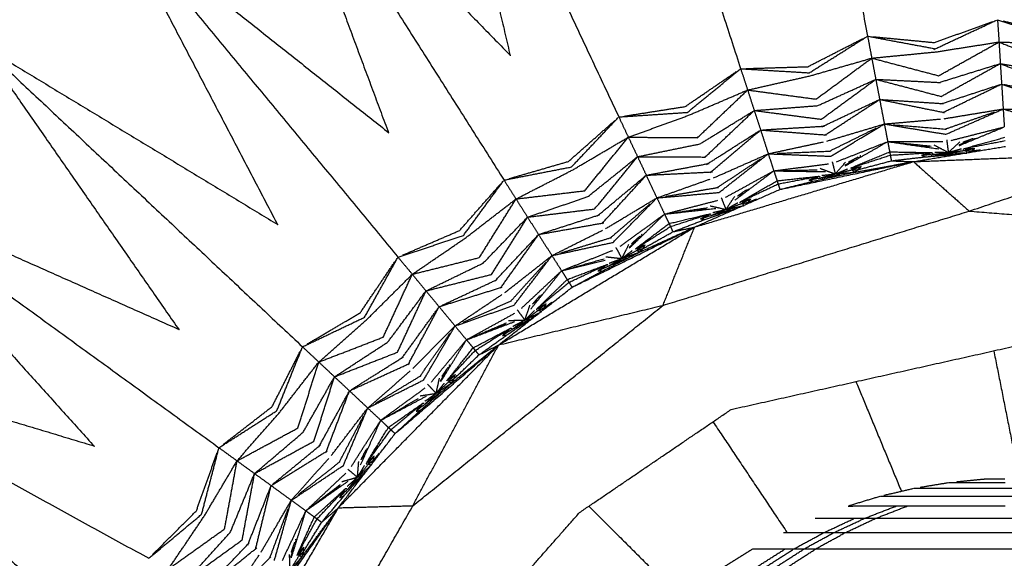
# Model space of a CAD drawing. Header units: millimetres. Extents: x 0 to 20, y 0 to 45.7.
# Tile 20 of 77: x 5.3 to 6.6, y 7.3 to 8. Entities that reach past the tile are written whole.
import ezdxf

# ---------------------------------------------------------------- set-up
doc = ezdxf.new("R2010")
doc.units = ezdxf.units.MM
doc.header["$MEASUREMENT"] = 0
doc.layers.add('Make2D$visible$lines', color=7, linetype='Continuous', true_color=0x000000)

msp = doc.modelspace()

# ---------------------------------------------------------------- linework, layer by layer
at = {"layer": 'Make2D$visible$lines'}
for points in [[(6.2849, 8.5156), (6.3383, 8.2355), (6.3918, 7.9555)], [(6.0516, 8.4557), (6.1397, 8.1845), (6.2278, 7.9134)], [(5.8276, 8.367), (5.8789, 8.1485), (5.9301, 7.9301)], [(5.8276, 8.367), (5.949, 8.109), (6.0704, 7.851)], [(5.6165, 8.2509), (5.7735, 8.0906), (5.9305, 7.9303)], [(5.6165, 8.2509), (5.6947, 8.0406), (5.773, 7.8303)], [(5.6165, 8.2509), (5.7693, 8.0102), (5.9221, 7.7695)], [(5.4216, 8.1093), (5.5975, 7.9699), (5.7733, 7.8306)], [(5.4216, 8.1093), (5.5256, 7.9105), (5.6296, 7.7116)], [(5.4216, 8.1093), (5.6034, 7.8897), (5.7851, 7.67)], [(6.4774, 7.9382), (6.5181, 7.9572), (6.5588, 7.9762)], [(6.5597, 7.9766), (6.6021, 7.963), (6.6444, 7.9495)], [(6.5597, 7.9766), (6.5607, 7.9622), (6.5616, 7.9478)], [(6.4782, 7.9471), (6.5158, 7.9607), (6.5534, 7.9743)], [(6.5665, 7.9751), (6.6054, 7.9663), (6.6444, 7.9576)], [(6.3146, 7.9159), (6.3502, 7.9341), (6.3858, 7.9523)], [(6.3166, 7.908), (6.3538, 7.9315), (6.391, 7.9549)], [(6.3918, 7.9554), (6.4355, 7.9472), (6.4792, 7.9391)], [(6.3918, 7.9554), (6.3945, 7.9412), (6.3972, 7.927)], [(6.3986, 7.9547), (6.4384, 7.9509), (6.4782, 7.9471)], [(5.246, 7.9444), (5.4379, 7.8282), (5.6299, 7.7119)], [(5.246, 7.9444), (5.3741, 7.7602), (5.5022, 7.5759)], [(5.246, 7.9444), (5.4538, 7.7493), (5.6617, 7.5541)], [(6.4781, 7.9347), (6.5198, 7.9413), (6.5616, 7.9478)], [(6.4836, 7.9042), (6.5226, 7.926), (6.5616, 7.9478)], [(6.5616, 7.9478), (6.5624, 7.9339), (6.5633, 7.92)], [(6.5616, 7.9478), (6.603, 7.931), (6.6444, 7.9143)], [(6.5616, 7.9478), (6.603, 7.9466), (6.6444, 7.9453)], [(6.3176, 7.9041), (6.3574, 7.9155), (6.3972, 7.927)], [(6.3253, 7.874), (6.3613, 7.9005), (6.3972, 7.927)], [(6.3972, 7.927), (6.4385, 7.931), (6.4797, 7.935)], [(6.3972, 7.927), (6.3998, 7.9133), (6.4024, 7.8996)], [(6.3972, 7.927), (6.4404, 7.9156), (6.4836, 7.9042)], [(6.1591, 7.8569), (6.1931, 7.8848), (6.2271, 7.9127)], [(6.2278, 7.9133), (6.2722, 7.9107), (6.3166, 7.908)], [(6.2278, 7.9133), (6.2323, 7.8996), (6.2368, 7.8858)], [(6.2347, 7.9135), (6.2746, 7.9147), (6.3145, 7.9159)], [(6.4846, 7.8956), (6.524, 7.9078), (6.5633, 7.92)], [(6.4869, 7.8775), (6.5251, 7.8987), (6.5633, 7.92)], [(6.5633, 7.92), (6.6038, 7.9128), (6.6443, 7.9056)], [(6.5633, 7.92), (6.6038, 7.9037), (6.6444, 7.8874)], [(6.5633, 7.92), (6.5641, 7.9067), (6.565, 7.8935)], [(6.1561, 7.8644), (6.1892, 7.8869), (6.2222, 7.9095)], [(6.2368, 7.8858), (6.2772, 7.8949), (6.3176, 7.9041)], [(6.3274, 7.8656), (6.3649, 7.8826), (6.4024, 7.8996)], [(6.332, 7.848), (6.3672, 7.8738), (6.4024, 7.8996)], [(6.4024, 7.8996), (6.4442, 7.8976), (6.4859, 7.8955)], [(6.4024, 7.8996), (6.4447, 7.8886), (6.4869, 7.8775)], [(6.4024, 7.8996), (6.4049, 7.8866), (6.4074, 7.8736)], [(6.4865, 7.8678), (6.5247, 7.8803), (6.5629, 7.8928)], [(6.4884, 7.8564), (6.5267, 7.8749), (6.565, 7.8935)], [(6.565, 7.8935), (6.566, 7.8774), (6.567, 7.8613)], [(6.565, 7.8935), (6.6055, 7.8798), (6.646, 7.8661)], [(6.5678, 7.893), (6.607, 7.8854), (6.6461, 7.8778)], [(6.1606, 7.8531), (6.1987, 7.8694), (6.2368, 7.8858)], [(6.1721, 7.8242), (6.2044, 7.855), (6.2368, 7.8858)], [(6.2368, 7.8858), (6.2411, 7.8726), (6.2454, 7.8593)], [(6.2368, 7.8858), (6.281, 7.8799), (6.3253, 7.874)], [(6.0772, 7.852), (6.1167, 7.8582), (6.1561, 7.8644)], [(6.2454, 7.8593), (6.2864, 7.8624), (6.3274, 7.8656)], [(6.3327, 7.8382), (6.3691, 7.8555), (6.4055, 7.8727)], [(6.3361, 7.8271), (6.3718, 7.8504), (6.4074, 7.8736)], [(6.4074, 7.8736), (6.4104, 7.8577), (6.4135, 7.8419)], [(6.4074, 7.8736), (6.4493, 7.8651), (6.4913, 7.8566)], [(6.4103, 7.8734), (6.4501, 7.8708), (6.4898, 7.8682)], [(6.0093, 7.7864), (6.0395, 7.8183), (6.0697, 7.8503)], [(6.0704, 7.851), (6.1148, 7.8539), (6.1591, 7.8569)], [(6.0704, 7.851), (6.0766, 7.8379), (6.0827, 7.8248)], [(6.0827, 7.8248), (6.1217, 7.8389), (6.1606, 7.8531)], [(6.1752, 7.8161), (6.2103, 7.8377), (6.2454, 7.8593)], [(6.182, 7.7992), (6.2137, 7.8293), (6.2454, 7.8593)], [(6.2454, 7.8593), (6.2887, 7.8536), (6.332, 7.848)], [(6.2454, 7.8593), (6.2495, 7.8467), (6.2536, 7.8341)], [(6.4906, 7.8487), (6.5288, 7.855), (6.567, 7.8613)], [(6.492, 7.8353), (6.524, 7.8464), (6.5561, 7.8575)], [(6.4931, 7.8286), (6.5301, 7.8449), (6.567, 7.8613)], [(6.567, 7.8613), (6.5677, 7.8497), (6.5685, 7.8381)], [(6.567, 7.8613), (6.6034, 7.8599), (6.6399, 7.8585)], [(6.567, 7.8613), (6.6057, 7.8497), (6.6444, 7.8382)], [(6.0054, 7.7935), (6.0354, 7.82), (6.0654, 7.8465)], [(6.2565, 7.8343), (6.2962, 7.8367), (6.336, 7.8391)], [(6.3392, 7.8198), (6.3763, 7.8308), (6.4135, 7.8419)], [(6.3428, 7.8069), (6.3729, 7.8218), (6.4031, 7.8367)], [(6.3442, 7.8002), (6.3788, 7.821), (6.4135, 7.8419)], [(6.4135, 7.8419), (6.4498, 7.8451), (6.4861, 7.8483)], [(6.4135, 7.8419), (6.4156, 7.8305), (6.4178, 7.8191)], [(6.4135, 7.8419), (6.4533, 7.8352), (6.4931, 7.8286)], [(6.425, 7.8409), (6.4594, 7.8381), (6.4938, 7.8352)], [(6.4996, 7.8206), (6.5331, 7.8291), (6.5665, 7.8376)], [(6.51, 7.8139), (6.5392, 7.826), (6.5684, 7.8381)], [(6.0113, 7.7828), (6.047, 7.8038), (6.0827, 7.8248)], [(6.0263, 7.7556), (6.0545, 7.7902), (6.0827, 7.8248)], [(6.0827, 7.8248), (6.0887, 7.8122), (6.0946, 7.7996)], [(6.0827, 7.8248), (6.1274, 7.8245), (6.1721, 7.8242)], [(6.1839, 7.7897), (6.2178, 7.8113), (6.2518, 7.833)], [(6.1886, 7.7791), (6.2211, 7.8066), (6.2536, 7.8341)], [(6.2536, 7.8341), (6.2586, 7.8187), (6.2635, 7.8034)], [(6.2536, 7.8341), (6.2962, 7.8309), (6.3389, 7.8277)], [(6.5168, 7.8103), (6.5431, 7.8175), (6.5693, 7.8247)], [(6.0946, 7.7996), (6.1349, 7.8079), (6.1752, 7.8161)], [(6.2635, 7.8034), (6.2992, 7.8111), (6.3348, 7.8188)], [(6.3517, 7.7931), (6.3838, 7.8057), (6.4159, 7.8184)], [(6.3628, 7.7877), (6.3903, 7.8034), (6.4177, 7.819)], [(6.4178, 7.8191), (6.4534, 7.8192), (6.489, 7.8192)], [(6.4179, 7.8191), (6.4508, 7.8144), (6.4838, 7.8097)], [(6.4179, 7.8191), (6.4458, 7.8162), (6.4738, 7.8134)], [(6.4179, 7.8188), (6.4191, 7.8123), (6.4203, 7.8059)], [(6.4511, 7.7932), (6.5106, 7.8031), (6.57, 7.8129)], [(6.4604, 7.8137), (6.4661, 7.813), (6.4719, 7.8122)], [(6.4775, 7.8149), (6.4868, 7.81), (6.4961, 7.8051)], [(6.494, 7.8213), (6.4951, 7.8132), (6.4961, 7.8051)], [(6.4961, 7.8051), (6.5036, 7.8119), (6.5112, 7.8187)], [(6.5098, 7.8149), (6.5162, 7.8174), (6.5226, 7.82)], [(6.515, 7.8184), (6.5217, 7.8209), (6.5283, 7.8233)], [(6.5168, 7.8103), (6.5432, 7.8153), (6.5696, 7.8204)], [(6.5285, 7.8223), (6.53, 7.8229), (6.5314, 7.8234)], [(6.0304, 7.748), (6.0625, 7.7738), (6.0946, 7.7996)], [(6.0392, 7.7321), (6.0669, 7.7658), (6.0946, 7.7996)], [(6.0946, 7.7996), (6.1383, 7.7994), (6.182, 7.7992)], [(6.0946, 7.7996), (6.1003, 7.7876), (6.1059, 7.7757)], [(6.1927, 7.7722), (6.2281, 7.7878), (6.2635, 7.8034)], [(6.2001, 7.7534), (6.2318, 7.7784), (6.2635, 7.8034)], [(6.2635, 7.8034), (6.2671, 7.7923), (6.2707, 7.7813)], [(6.2635, 7.8034), (6.3039, 7.8018), (6.3442, 7.8002)], [(6.2751, 7.8039), (6.3096, 7.8054), (6.3441, 7.8069)], [(6.3672, 7.7928), (6.3735, 7.7961), (6.3797, 7.7993)], [(6.3701, 7.785), (6.3952, 7.7954), (6.4203, 7.8059)], [(6.3701, 7.785), (6.3956, 7.7933), (6.4211, 7.8016)], [(6.3802, 7.7984), (6.3815, 7.7991), (6.3829, 7.7999)], [(6.3825, 7.8008), (6.3829, 7.801), (6.3833, 7.8012)], [(6.4203, 7.8059), (6.4475, 7.8054), (6.4747, 7.8049)], [(6.4203, 7.8059), (6.4207, 7.8037), (6.4211, 7.8016)], [(6.4211, 7.8016), (6.4479, 7.8033), (6.4747, 7.8049)], [(6.4211, 7.8016), (6.4218, 7.7979), (6.4225, 7.7943)], [(6.4225, 7.7943), (6.4445, 7.7969), (6.4665, 7.7994)], [(6.4511, 7.7932), (6.5986, 7.799), (6.7461, 7.8048)], [(6.4614, 7.8016), (6.4681, 7.8033), (6.4747, 7.8049)], [(6.4614, 7.8016), (6.4667, 7.8021), (6.472, 7.8025)], [(6.4614, 7.8016), (6.464, 7.8005), (6.4665, 7.7994)], [(6.4665, 7.7994), (6.4875, 7.8013), (6.5085, 7.8032)], [(6.4721, 7.8026), (6.473, 7.8024), (6.474, 7.8022)], [(6.474, 7.8022), (6.4882, 7.8028), (6.5024, 7.8035)], [(6.4747, 7.8049), (6.4754, 7.8044), (6.4762, 7.8039)], [(6.4774, 7.8026), (6.4867, 7.8039), (6.4961, 7.8051)], [(6.4785, 7.8055), (6.4863, 7.8053), (6.4942, 7.8052)], [(6.4961, 7.8051), (6.5071, 7.8064), (6.5182, 7.8078)], [(6.4961, 7.8051), (6.5081, 7.8047), (6.5201, 7.8043)], [(6.4979, 7.8056), (6.5055, 7.8078), (6.513, 7.8099)], [(6.5159, 7.8091), (6.5164, 7.8097), (6.5168, 7.8103)], [(6.5168, 7.8103), (6.5236, 7.8103), (6.5304, 7.8104)], [(6.5181, 7.8083), (6.5243, 7.8093), (6.5305, 7.8104)], [(6.5181, 7.8075), (6.5221, 7.8072), (6.5261, 7.807)], [(6.5182, 7.8078), (6.5192, 7.806), (6.5201, 7.8043)], [(6.5226, 7.8054), (6.5244, 7.8062), (6.5261, 7.807)], [(6.5232, 7.7293), (6.6347, 7.767), (6.7461, 7.8048)], [(6.5261, 7.807), (6.5283, 7.8087), (6.5305, 7.8104)], [(6.5261, 7.807), (6.5319, 7.8078), (6.5377, 7.8085)], [(5.9221, 7.7694), (5.9657, 7.7779), (6.0093, 7.7864)], [(5.9287, 7.7713), (5.9671, 7.7824), (6.0054, 7.7935)], [(6.1088, 7.7762), (6.1479, 7.7836), (6.1871, 7.7909)], [(6.1682, 7.7086), (6.3097, 7.7509), (6.4511, 7.7932)], [(6.1979, 7.7599), (6.2259, 7.7784), (6.2539, 7.797)], [(6.2708, 7.7813), (6.306, 7.7859), (6.3413, 7.7904)], [(6.2785, 7.7573), (6.3648, 7.7753), (6.4511, 7.7932)], [(6.3461, 7.7931), (6.3481, 7.7852), (6.3501, 7.7773)], [(6.3501, 7.7773), (6.3568, 7.785), (6.3634, 7.7926)], [(6.3625, 7.7887), (6.3686, 7.792), (6.3746, 7.7953)], [(6.3701, 7.785), (6.3768, 7.7859), (6.3836, 7.7868)], [(6.3716, 7.7832), (6.3776, 7.785), (6.3836, 7.7868)], [(6.3741, 7.7794), (6.4126, 7.7863), (6.4511, 7.7932)], [(6.3797, 7.7829), (6.4011, 7.7886), (6.4225, 7.7943)], [(6.3797, 7.7829), (6.3817, 7.7848), (6.3836, 7.7868)], [(6.4225, 7.7943), (6.4368, 7.7937), (6.4511, 7.7932)], [(6.4511, 7.7932), (6.4871, 7.7612), (6.5232, 7.7293)], [(5.9376, 7.745), (5.9745, 7.7639), (6.0113, 7.7828)], [(6.0424, 7.7228), (6.0733, 7.7486), (6.1042, 7.7743)], [(6.0484, 7.7129), (6.0771, 7.7443), (6.1059, 7.7757)], [(6.1059, 7.7757), (6.1486, 7.7778), (6.1914, 7.78)], [(6.1059, 7.7757), (6.1128, 7.761), (6.1196, 7.7464)], [(6.2084, 7.7472), (6.2387, 7.7638), (6.2689, 7.7804)], [(6.2201, 7.7433), (6.2454, 7.7623), (6.2706, 7.7813)], [(6.2708, 7.7813), (6.2987, 7.782), (6.3266, 7.7827)], [(6.2708, 7.7813), (6.3041, 7.7808), (6.3374, 7.7803)], [(6.2708, 7.7811), (6.2728, 7.7748), (6.2749, 7.7685)], [(6.2749, 7.7685), (6.3019, 7.7715), (6.3289, 7.7744)], [(6.2762, 7.7644), (6.3026, 7.7694), (6.3289, 7.7744)], [(6.3162, 7.7695), (6.3226, 7.772), (6.3289, 7.7744)], [(6.3215, 7.7679), (6.3478, 7.7737), (6.3741, 7.7794)], [(6.3286, 7.7716), (6.3426, 7.774), (6.3566, 7.7764)], [(6.3289, 7.7744), (6.3297, 7.774), (6.3305, 7.7735)], [(6.3304, 7.7846), (6.3403, 7.7809), (6.3501, 7.7773)], [(6.3319, 7.7725), (6.341, 7.7749), (6.3501, 7.7773)], [(6.3326, 7.7755), (6.3404, 7.7763), (6.3483, 7.7771)], [(6.3501, 7.7773), (6.3609, 7.78), (6.3717, 7.7827)], [(6.3501, 7.7773), (6.3621, 7.7784), (6.3741, 7.7794)], [(6.3519, 7.778), (6.3588, 7.7809), (6.3657, 7.7839)], [(6.3717, 7.7824), (6.3757, 7.7826), (6.3797, 7.7829)], [(6.3718, 7.7827), (6.3729, 7.7811), (6.3741, 7.7794)], [(6.3741, 7.7794), (6.3769, 7.7812), (6.3797, 7.7829)], [(5.8648, 7.7043), (5.8912, 7.7343), (5.9176, 7.7643)], [(5.8696, 7.6977), (5.8955, 7.7332), (5.9215, 7.7686)], [(5.9221, 7.7694), (5.9298, 7.7572), (5.9376, 7.745)], [(6.1196, 7.7464), (6.154, 7.7585), (6.1884, 7.7707)], [(6.1311, 7.7483), (6.1651, 7.7542), (6.1992, 7.76)], [(6.2276, 7.7415), (6.2513, 7.755), (6.2749, 7.7685)], [(6.2276, 7.7415), (6.2519, 7.753), (6.2762, 7.7644)], [(6.2749, 7.7685), (6.2755, 7.7665), (6.2762, 7.7644)], [(6.2762, 7.7644), (6.2774, 7.7608), (6.2785, 7.7573)], [(6.2785, 7.7573), (6.3, 7.7626), (6.3215, 7.7679)], [(6.3162, 7.7695), (6.3214, 7.7706), (6.3266, 7.7717)], [(6.3162, 7.7695), (6.3189, 7.7687), (6.3215, 7.7679)], [(6.3266, 7.7718), (6.3276, 7.7717), (6.3286, 7.7716)], [(5.0924, 7.7588), (5.2974, 7.6675), (5.5024, 7.5763)], [(5.0924, 7.7588), (5.2426, 7.5921), (5.3928, 7.4253)], [(5.0924, 7.7588), (5.3231, 7.5912), (5.5538, 7.4236)], [(5.9376, 7.745), (5.9819, 7.7503), (6.0263, 7.7556)], [(5.9525, 7.7215), (5.9915, 7.7347), (6.0304, 7.748)], [(6.1196, 7.7464), (6.1599, 7.7499), (6.2001, 7.7534)], [(6.1682, 7.7086), (6.2234, 7.733), (6.2785, 7.7573)], [(6.2088, 7.7314), (6.2144, 7.7398), (6.2201, 7.7483)], [(6.2238, 7.7489), (6.2297, 7.753), (6.2355, 7.757)], [(6.2264, 7.7491), (6.2286, 7.7507), (6.2308, 7.7523)], [(6.236, 7.7561), (6.2372, 7.757), (6.2385, 7.7579)], [(5.872, 7.6944), (5.9048, 7.7197), (5.9376, 7.745)], [(5.8902, 7.6692), (5.9139, 7.7071), (5.9376, 7.745)], [(5.9376, 7.745), (5.945, 7.7333), (5.9525, 7.7215)], [(6.0532, 7.7065), (6.0864, 7.7265), (6.1196, 7.7464)], [(6.0599, 7.695), (6.0854, 7.7169), (6.1109, 7.7388)], [(6.063, 7.6889), (6.0913, 7.7176), (6.1196, 7.7464)], [(6.1196, 7.7464), (6.1246, 7.7359), (6.1295, 7.7254)], [(6.1296, 7.7254), (6.164, 7.7344), (6.1984, 7.7433)], [(6.1884, 7.7362), (6.1986, 7.7338), (6.2088, 7.7314)], [(6.2028, 7.7465), (6.2058, 7.7389), (6.2088, 7.7314)], [(6.2088, 7.7314), (6.2192, 7.7354), (6.2296, 7.7394)], [(6.2088, 7.7314), (6.2206, 7.7339), (6.2323, 7.7365)], [(6.2105, 7.7323), (6.2173, 7.7363), (6.2241, 7.7402)], [(6.227, 7.7401), (6.2273, 7.7408), (6.2276, 7.7415)], [(6.2276, 7.7415), (6.2342, 7.7433), (6.2408, 7.745)], [(6.2294, 7.7399), (6.2351, 7.7425), (6.2409, 7.745)], [(6.2295, 7.7391), (6.2335, 7.7399), (6.2375, 7.7406)], [(6.2296, 7.7394), (6.2309, 7.738), (6.2323, 7.7365)], [(6.2344, 7.7382), (6.236, 7.7394), (6.2375, 7.7406)], [(6.2375, 7.7406), (6.2428, 7.7428), (6.2482, 7.745)], [(6.2375, 7.7406), (6.2392, 7.7428), (6.2409, 7.745)], [(5.9525, 7.7215), (5.9959, 7.7268), (6.0392, 7.7321)], [(5.9695, 7.7), (6.0074, 7.7122), (6.0453, 7.7245)], [(6.072, 7.6838), (6.0999, 7.704), (6.1279, 7.7242)], [(6.084, 7.6814), (6.1067, 7.7034), (6.1294, 7.7254)], [(6.1275, 7.6075), (6.3253, 7.6684), (6.5232, 7.7293)], [(6.1296, 7.7254), (6.1574, 7.7296), (6.1851, 7.7338)], [(6.1296, 7.7254), (6.1627, 7.7291), (6.1958, 7.7328)], [(6.1296, 7.7252), (6.1324, 7.7192), (6.1353, 7.7132)], [(6.1353, 7.7132), (6.1617, 7.7196), (6.1882, 7.7259)], [(6.1371, 7.7093), (6.1626, 7.7176), (6.1882, 7.7259)], [(6.1721, 7.7308), (6.1779, 7.7315), (6.1836, 7.7322)], [(6.1761, 7.7194), (6.1821, 7.7226), (6.1882, 7.7259)], [(6.1761, 7.7194), (6.1811, 7.7211), (6.1862, 7.7229)], [(6.1816, 7.7185), (6.2015, 7.7256), (6.2213, 7.7326)], [(6.1862, 7.723), (6.1872, 7.723), (6.1882, 7.723)], [(6.1882, 7.723), (6.2017, 7.7272), (6.2153, 7.7313)], [(6.1882, 7.7259), (6.189, 7.7255), (6.1899, 7.7252)], [(6.1913, 7.7243), (6.2001, 7.7278), (6.2088, 7.7314)], [(6.1917, 7.7274), (6.1993, 7.7292), (6.207, 7.7309)], [(6.5232, 7.7293), (6.7295, 7.713), (6.9359, 7.6968)], [(5.8953, 7.6622), (5.9239, 7.6919), (5.9525, 7.7215)], [(5.906, 7.6475), (5.9293, 7.6845), (5.9525, 7.7215)], [(5.9525, 7.7215), (5.9596, 7.7103), (5.9667, 7.6991)], [(5.9667, 7.6991), (6.0088, 7.7066), (6.051, 7.7142)], [(6.0918, 7.6805), (6.1135, 7.6969), (6.1353, 7.7132)], [(6.0918, 7.6805), (6.1144, 7.6949), (6.1371, 7.7093)], [(6.1353, 7.7132), (6.1362, 7.7113), (6.1371, 7.7093)], [(6.1371, 7.7093), (6.1387, 7.7059), (6.1403, 7.7026)], [(6.1403, 7.7026), (6.1609, 7.7105), (6.1816, 7.7185)], [(6.1761, 7.7194), (6.1789, 7.7189), (6.1816, 7.7185)], [(5.7851, 7.6699), (5.8273, 7.6838), (5.8696, 7.6977)], [(5.7915, 7.6726), (5.8281, 7.6885), (5.8648, 7.7043)], [(5.9103, 7.6388), (5.9378, 7.6682), (5.9652, 7.6976)], [(5.917, 7.5574), (6.0426, 7.633), (6.1682, 7.7086)], [(5.9175, 7.6297), (5.9421, 7.6644), (5.9667, 7.6991)], [(5.9667, 7.6991), (5.9754, 7.6855), (5.984, 7.6718)], [(5.984, 7.6718), (6.0166, 7.6882), (6.0492, 7.7045)], [(6.01, 7.6309), (6.0891, 7.6698), (6.1682, 7.7086)], [(6.0871, 7.6874), (6.0923, 7.6921), (6.0976, 7.6968)], [(6.097, 7.6762), (6.1326, 7.6924), (6.1682, 7.7086)], [(6.0982, 7.696), (6.0993, 7.6971), (6.1005, 7.6981)], [(6.0999, 7.6989), (6.1002, 7.6992), (6.1006, 7.6995)], [(6.1016, 7.6809), (6.121, 7.6917), (6.1403, 7.7026)], [(6.1275, 7.6075), (6.1478, 7.6581), (6.1682, 7.7086)], [(6.1403, 7.7026), (6.1542, 7.7056), (6.1682, 7.7086)], [(5.8036, 7.6477), (5.8378, 7.671), (5.872, 7.6944)], [(5.984, 7.6718), (6.0235, 7.6804), (6.063, 7.6889)], [(5.9951, 7.6752), (6.0282, 7.6852), (6.0612, 7.6953)], [(6.0744, 7.6681), (6.0789, 7.6772), (6.0834, 7.6863)], [(6.0836, 7.6822), (6.0886, 7.6869), (6.0936, 7.6917)], [(6.0918, 7.6805), (6.0981, 7.6831), (6.1044, 7.6856)], [(6.0937, 7.6792), (6.0991, 7.6824), (6.1044, 7.6856)], [(6.1016, 7.6809), (6.103, 7.6833), (6.1045, 7.6857)], [(5.9231, 7.624), (5.9536, 7.6479), (5.984, 7.6718)], [(5.935, 7.6077), (5.9595, 7.6397), (5.984, 7.6718)], [(5.984, 7.6718), (5.9902, 7.6621), (5.9964, 7.6523)], [(5.9965, 7.6523), (6.0295, 7.6654), (6.0626, 7.6786)], [(6.049, 7.6519), (6.073, 7.664), (6.097, 7.6762)], [(6.0665, 7.6824), (6.0705, 7.6752), (6.0744, 7.6681)], [(6.0744, 7.6681), (6.0842, 7.6734), (6.094, 7.6787)], [(6.0744, 7.6681), (6.0857, 7.6721), (6.097, 7.6762)], [(6.0759, 7.6692), (6.0818, 7.6738), (6.0878, 7.6783)], [(6.094, 7.6784), (6.0978, 7.6797), (6.1016, 7.6809)], [(6.094, 7.6787), (6.0955, 7.6774), (6.097, 7.6762)], [(6.097, 7.6762), (6.0993, 7.6785), (6.1016, 7.6809)], [(5.7365, 7.5981), (5.7589, 7.6312), (5.7813, 7.6643)], [(5.742, 7.5922), (5.7633, 7.6306), (5.7847, 7.6691)], [(5.7851, 7.6699), (5.7943, 7.6588), (5.8036, 7.6477)], [(5.8036, 7.6477), (5.8469, 7.6585), (5.8902, 7.6692)], [(5.8213, 7.6262), (5.8583, 7.6442), (5.8953, 7.6622)], [(5.9312, 7.6134), (5.9537, 7.6383), (5.9763, 7.6632)], [(5.9965, 7.6523), (6.0239, 7.66), (6.0513, 7.6678)], [(5.9965, 7.6523), (6.0246, 7.659), (6.0527, 7.6658)], [(6.0037, 7.6409), (6.0291, 7.6505), (6.0546, 7.6601)], [(6.006, 7.6372), (6.0303, 7.6487), (6.0546, 7.6601)], [(6.0434, 7.6521), (6.049, 7.6561), (6.0546, 7.6601)], [(6.0535, 7.6703), (6.0639, 7.6692), (6.0744, 7.6681)], [(6.0546, 7.6601), (6.0554, 7.6603), (6.0562, 7.6605)], [(6.0546, 7.6601), (6.0555, 7.6598), (6.0563, 7.6596)], [(6.0549, 7.6573), (6.0679, 7.6631), (6.0808, 7.6689)], [(6.0579, 7.6589), (6.0661, 7.6635), (6.0744, 7.6681)], [(6.0579, 7.662), (6.0652, 7.6647), (6.0726, 7.6674)], [(5.7448, 7.5892), (5.7742, 7.6184), (5.8036, 7.6477)], [(5.7661, 7.5665), (5.7848, 7.6071), (5.8036, 7.6477)], [(5.8036, 7.6477), (5.8124, 7.6369), (5.8213, 7.6262)], [(5.8213, 7.6262), (5.8637, 7.6369), (5.906, 7.6475)], [(5.9446, 7.6037), (5.9698, 7.6273), (5.995, 7.6509)], [(5.9568, 7.6029), (5.9766, 7.6275), (5.9964, 7.6522)], [(5.9966, 7.652), (6.0001, 7.6465), (6.0037, 7.6409)], [(6.01, 7.6309), (6.0295, 7.6414), (6.049, 7.6519)], [(6.0434, 7.6521), (6.0482, 7.6545), (6.053, 7.6568)], [(6.0434, 7.6521), (6.0462, 7.652), (6.049, 7.6519)], [(6.0529, 7.6569), (6.0539, 7.6571), (6.0549, 7.6572)], [(5.8409, 7.607), (5.8769, 7.6239), (5.913, 7.6408)], [(5.9646, 7.603), (5.9841, 7.6219), (6.0037, 7.6409)], [(5.9646, 7.603), (5.9853, 7.6201), (6.006, 7.6372)], [(6.0037, 7.6409), (6.0048, 7.6391), (6.006, 7.6372)], [(6.006, 7.6372), (6.008, 7.6341), (6.01, 7.6309)], [(5.772, 7.5602), (5.7967, 7.5932), (5.8213, 7.6262)], [(5.7845, 7.547), (5.8029, 7.5866), (5.8213, 7.6262)], [(5.8213, 7.6262), (5.8298, 7.616), (5.8382, 7.6058)], [(5.8382, 7.6058), (5.8791, 7.6185), (5.9199, 7.6312)], [(5.8588, 7.5809), (5.8891, 7.6012), (5.9194, 7.6215)], [(5.9152, 7.5564), (5.9626, 7.5937), (6.01, 7.6309)], [(5.9691, 7.6192), (5.9701, 7.6203), (5.971, 7.6215)], [(5.8044, 7.3487), (5.9659, 7.4781), (6.1275, 7.6075)], [(5.8588, 7.5809), (5.8969, 7.5943), (5.935, 7.6077)], [(5.8694, 7.5856), (5.9009, 7.5997), (5.9324, 7.6138)], [(5.9152, 7.5564), (6.0214, 7.582), (6.1275, 7.6075)], [(5.9489, 7.5885), (5.9523, 7.5981), (5.9556, 7.6076)], [(5.9591, 7.6092), (5.9637, 7.6146), (5.9684, 7.62)], [(5.9616, 7.6101), (5.9633, 7.6122), (5.965, 7.6143)], [(5.9646, 7.603), (5.9706, 7.6063), (5.9765, 7.6096)], [(5.9667, 7.6019), (5.9716, 7.6058), (5.9766, 7.6097)], [(5.9744, 7.6046), (5.979, 7.608), (5.9837, 7.6115)], [(5.9744, 7.6046), (5.9755, 7.6071), (5.9766, 7.6097)], [(5.6677, 7.5575), (5.7021, 7.5778), (5.7365, 7.5981)], [(5.7898, 7.5388), (5.8134, 7.5714), (5.837, 7.604)], [(5.7981, 7.5307), (5.8182, 7.5682), (5.8382, 7.6058)], [(5.8382, 7.6058), (5.8485, 7.5933), (5.8588, 7.5809)], [(5.8736, 7.563), (5.9048, 7.5802), (5.9359, 7.5974)], [(5.9393, 7.6017), (5.9441, 7.5951), (5.9489, 7.5885)], [(5.9489, 7.5885), (5.958, 7.595), (5.967, 7.6015)], [(5.9489, 7.5885), (5.9597, 7.5939), (5.9704, 7.5993)], [(5.9503, 7.5898), (5.9559, 7.5953), (5.9615, 7.6008)], [(5.9644, 7.6015), (5.9645, 7.6022), (5.9646, 7.603)], [(5.967, 7.6015), (5.9687, 7.6004), (5.9704, 7.5993)], [(5.9671, 7.6012), (5.9707, 7.6029), (5.9744, 7.6046)], [(5.972, 7.6015), (5.9732, 7.603), (5.9744, 7.6046)], [(5.6617, 7.554), (5.7019, 7.5731), (5.742, 7.5922)], [(5.6828, 7.5343), (5.7138, 7.5617), (5.7448, 7.5892)], [(5.8737, 7.563), (5.9048, 7.5748), (5.9359, 7.5866)], [(5.8737, 7.563), (5.8995, 7.574), (5.9254, 7.585)], [(5.9135, 7.5788), (5.9189, 7.5809), (5.9243, 7.5831)], [(5.9258, 7.5693), (5.9432, 7.581), (5.9607, 7.5928)], [(5.9279, 7.588), (5.9384, 7.5883), (5.9489, 7.5885)], [(5.931, 7.5753), (5.9431, 7.5827), (5.9552, 7.5901)], [(5.9333, 7.5804), (5.9403, 7.584), (5.9473, 7.5876)], [(5.9337, 7.5773), (5.9413, 7.5829), (5.9489, 7.5885)], [(5.8044, 7.5258), (5.8316, 7.5533), (5.8588, 7.5809)], [(5.8134, 7.5157), (5.8328, 7.5436), (5.8522, 7.5714)], [(5.8182, 7.511), (5.8385, 7.546), (5.8588, 7.5809)], [(5.8588, 7.5809), (5.8662, 7.5719), (5.8736, 7.563)], [(5.8822, 7.5526), (5.9062, 7.5653), (5.9303, 7.578)], [(5.8849, 7.5493), (5.9076, 7.5637), (5.9303, 7.578)], [(5.8897, 7.5435), (5.9077, 7.5564), (5.9258, 7.5693)], [(5.9202, 7.5687), (5.9253, 7.5734), (5.9303, 7.578)], [(5.9202, 7.5687), (5.9247, 7.5717), (5.9291, 7.5746)], [(5.9202, 7.5687), (5.923, 7.569), (5.9258, 7.5693)], [(5.9291, 7.5747), (5.93, 7.575), (5.931, 7.5753)], [(5.9303, 7.578), (5.9312, 7.5779), (5.9321, 7.5778)], [(6.2155, 7.473), (6.4448, 7.5242), (6.6741, 7.5755)], [(5.6828, 7.5343), (5.7245, 7.5504), (5.7661, 7.5665)], [(5.7031, 7.5152), (5.7376, 7.5377), (5.772, 7.5602)], [(5.8282, 7.5084), (5.8502, 7.5349), (5.8723, 7.5615)], [(5.8405, 7.509), (5.857, 7.536), (5.8735, 7.5629)], [(5.8738, 7.5628), (5.878, 7.5577), (5.8822, 7.5526)], [(4.9634, 7.5554), (5.1782, 7.4905), (5.393, 7.4257)], [(4.9634, 7.5554), (5.1332, 7.4088), (5.3031, 7.2622)], [(4.9634, 7.5554), (5.2132, 7.4181), (5.4631, 7.2807)], [(5.6225, 7.4767), (5.6406, 7.5123), (5.6587, 7.548)], [(5.6287, 7.4715), (5.645, 7.5123), (5.6614, 7.5531)], [(5.6617, 7.554), (5.6723, 7.5442), (5.6828, 7.5343)], [(5.7031, 7.5152), (5.7438, 7.5311), (5.7845, 7.547)], [(5.7081, 7.346), (5.8117, 7.4512), (5.9152, 7.5564)], [(5.7813, 7.4418), (5.8483, 7.4991), (5.9152, 7.5564)], [(5.8044, 7.3487), (5.8598, 7.4525), (5.9152, 7.5564)], [(5.8482, 7.5101), (5.8652, 7.5314), (5.8822, 7.5526)], [(5.8482, 7.5101), (5.8666, 7.5297), (5.8849, 7.5493)], [(5.8544, 7.5072), (5.8848, 7.5318), (5.9152, 7.5564)], [(5.8822, 7.5526), (5.8836, 7.551), (5.8849, 7.5493)], [(5.8849, 7.5493), (5.8873, 7.5464), (5.8897, 7.5435)], [(5.8897, 7.5435), (5.9025, 7.55), (5.9152, 7.5564)], [(6.5549, 7.5488), (6.5712, 7.4667), (6.5875, 7.3846)], [(5.6319, 7.4689), (5.6573, 7.5016), (5.6828, 7.5343)], [(5.6558, 7.4491), (5.6693, 7.4917), (5.6828, 7.5343)], [(5.6828, 7.5343), (5.693, 7.5247), (5.7031, 7.5152)], [(5.7224, 7.4971), (5.7614, 7.5148), (5.8003, 7.5326)], [(5.7249, 7.4986), (5.7586, 7.5199), (5.7923, 7.5411)], [(5.8577, 7.5129), (5.8737, 7.5282), (5.8897, 7.5435)], [(5.746, 7.4749), (5.7735, 7.4989), (5.801, 7.5228)], [(5.8398, 7.5097), (5.8435, 7.5156), (5.8472, 7.5214)], [(5.8419, 7.5156), (5.8458, 7.5215), (5.8498, 7.5274)], [(5.8504, 7.5093), (5.8548, 7.5138), (5.8592, 7.5182)], [(5.8506, 7.5267), (5.8514, 7.528), (5.8522, 7.5293)], [(5.8515, 7.5299), (5.8517, 7.5303), (5.852, 7.5307)], [(5.8577, 7.5129), (5.8584, 7.5156), (5.8592, 7.5183)], [(5.6625, 7.4435), (5.6828, 7.4794), (5.7031, 7.5152)], [(5.6765, 7.432), (5.6898, 7.4736), (5.7031, 7.5152)], [(5.7031, 7.5152), (5.7128, 7.5061), (5.7224, 7.4971)], [(5.746, 7.4749), (5.7821, 7.493), (5.8182, 7.5111)], [(5.7559, 7.4809), (5.7854, 7.4989), (5.8149, 7.5168)], [(5.8139, 7.4718), (5.8341, 7.4895), (5.8544, 7.5072)], [(5.8233, 7.5057), (5.8289, 7.4997), (5.8344, 7.4938)], [(5.8344, 7.4938), (5.8366, 7.5037), (5.8387, 7.5136)], [(5.8344, 7.4938), (5.8426, 7.5013), (5.8508, 7.5089)], [(5.8344, 7.4938), (5.8444, 7.5005), (5.8544, 7.5072)], [(5.8356, 7.4952), (5.8403, 7.5011), (5.8449, 7.507)], [(5.8482, 7.5101), (5.8537, 7.5142), (5.8592, 7.5182)], [(5.8508, 7.5086), (5.8542, 7.5108), (5.8577, 7.5129)], [(5.8508, 7.5089), (5.8526, 7.5081), (5.8544, 7.5072)], [(5.8544, 7.5072), (5.856, 7.5101), (5.8577, 7.5129)], [(6.3768, 7.509), (6.4061, 7.4382), (6.4355, 7.3674)], [(5.6828, 7.4246), (5.7021, 7.4599), (5.7214, 7.4952)], [(5.6921, 7.4175), (5.7072, 7.4573), (5.7224, 7.4971)], [(5.7224, 7.4971), (5.7342, 7.486), (5.746, 7.4749)], [(5.7629, 7.4591), (5.7917, 7.4801), (5.8204, 7.501)], [(5.8136, 7.4907), (5.824, 7.4922), (5.8344, 7.4938)], [(5.8183, 7.4784), (5.8294, 7.4873), (5.8405, 7.4961)], [(5.8208, 7.4808), (5.8276, 7.4873), (5.8344, 7.4938)], [(5.763, 7.4591), (5.7924, 7.4747), (5.8218, 7.4903)], [(5.763, 7.4591), (5.7871, 7.4731), (5.8113, 7.4872)], [(5.7727, 7.4498), (5.795, 7.4654), (5.8172, 7.4811)], [(5.7759, 7.4469), (5.7966, 7.464), (5.8172, 7.4811)], [(5.8085, 7.4706), (5.8128, 7.4758), (5.8172, 7.4811)], [(5.8172, 7.4811), (5.8182, 7.4811), (5.8191, 7.481)], [(5.8199, 7.4837), (5.8264, 7.4882), (5.8329, 7.4927)], [(5.5538, 7.4236), (5.5913, 7.4476), (5.6287, 7.4715)], [(5.5593, 7.4278), (5.5909, 7.4522), (5.6225, 7.4767)], [(5.5772, 7.4066), (5.6045, 7.4378), (5.6319, 7.4689)], [(5.6989, 7.4134), (5.7225, 7.4442), (5.746, 7.4749)], [(5.7145, 7.4006), (5.7302, 7.4377), (5.746, 7.4749)], [(5.746, 7.4749), (5.7544, 7.467), (5.7629, 7.4591)], [(5.7813, 7.4418), (5.7976, 7.4568), (5.8139, 7.4718)], [(5.8085, 7.4706), (5.8125, 7.4741), (5.8165, 7.4775)], [(5.8085, 7.4706), (5.8112, 7.4712), (5.8139, 7.4718)], [(5.8165, 7.4776), (5.8174, 7.478), (5.8183, 7.4784)], [(6.0197, 7.3399), (6.1176, 7.4064), (6.2155, 7.473)], [(5.7094, 7.4051), (5.725, 7.4349), (5.7406, 7.4647)], [(5.7247, 7.3992), (5.7432, 7.4283), (5.7618, 7.4574)], [(5.7368, 7.4014), (5.7498, 7.4302), (5.7628, 7.459)], [(5.7631, 7.4589), (5.7679, 7.4543), (5.7727, 7.4498)], [(6.1921, 7.4571), (6.2399, 7.3856), (6.2877, 7.3141)], [(5.5772, 7.4066), (5.6165, 7.4279), (5.6558, 7.4491)], [(5.5998, 7.3902), (5.6311, 7.4169), (5.6625, 7.4435)], [(5.7443, 7.4034), (5.7585, 7.4266), (5.7727, 7.4498)], [(5.7443, 7.4034), (5.7601, 7.4251), (5.7759, 7.4469)], [(5.7727, 7.4498), (5.7743, 7.4483), (5.7759, 7.4469)], [(5.7759, 7.4469), (5.7786, 7.4443), (5.7813, 7.4418)], [(5.5998, 7.3902), (5.6381, 7.4111), (5.6765, 7.432)], [(5.7081, 7.346), (5.7447, 7.3939), (5.7813, 7.4418)], [(5.5246, 7.3419), (5.5381, 7.3796), (5.5515, 7.4172)], [(5.5314, 7.3376), (5.5425, 7.3801), (5.5536, 7.4226)], [(5.5538, 7.4236), (5.5655, 7.4151), (5.5772, 7.4066)], [(5.6212, 7.3747), (5.6576, 7.3972), (5.694, 7.4197)], [(5.6234, 7.3765), (5.6542, 7.4018), (5.685, 7.4272)], [(5.7374, 7.4081), (5.7406, 7.4144), (5.7438, 7.4208)], [(5.7446, 7.4202), (5.7453, 7.4216), (5.7459, 7.423)], [(5.5349, 7.3354), (5.556, 7.371), (5.5772, 7.4066)], [(5.5611, 7.3187), (5.5692, 7.3627), (5.5772, 7.4066)], [(5.5772, 7.4066), (5.5885, 7.3984), (5.5998, 7.3902)], [(5.6473, 7.3557), (5.6716, 7.3829), (5.6959, 7.4101)], [(5.6564, 7.3629), (5.6834, 7.3844), (5.7105, 7.4059)], [(5.7327, 7.3855), (5.7336, 7.3956), (5.7344, 7.4057)], [(5.7396, 7.4095), (5.7408, 7.412), (5.7419, 7.4144)], [(5.7443, 7.4034), (5.7493, 7.4081), (5.7542, 7.4128)], [(5.7466, 7.4029), (5.7504, 7.4079), (5.7542, 7.4128)], [(5.7471, 7.4023), (5.7502, 7.4048), (5.7534, 7.4074)], [(5.7519, 7.4038), (5.7526, 7.4056), (5.7534, 7.4074)], [(5.7534, 7.4074), (5.757, 7.4119), (5.7607, 7.4164)], [(5.7534, 7.4074), (5.7538, 7.4101), (5.7542, 7.4129)], [(5.6473, 7.3557), (5.6809, 7.3781), (5.7145, 7.4006)], [(5.7151, 7.3611), (5.7291, 7.3768), (5.7431, 7.3926)], [(5.7202, 7.3959), (5.7264, 7.3907), (5.7327, 7.3855)], [(5.7327, 7.3855), (5.7399, 7.394), (5.747, 7.4025)], [(5.7327, 7.3855), (5.7418, 7.3934), (5.7508, 7.4013)], [(5.7337, 7.3871), (5.7378, 7.3938), (5.7418, 7.4005)], [(5.7443, 7.4034), (5.7444, 7.4026), (5.7444, 7.4019)], [(5.747, 7.4025), (5.7489, 7.4019), (5.7508, 7.4013)], [(5.5684, 7.3141), (5.5841, 7.3522), (5.5998, 7.3902)], [(5.5838, 7.3044), (5.5918, 7.3473), (5.5998, 7.3902)], [(5.5998, 7.3902), (5.6105, 7.3825), (5.6212, 7.3747)], [(5.6661, 7.3421), (5.692, 7.3665), (5.7179, 7.3909)], [(5.6662, 7.3421), (5.6934, 7.3612), (5.7206, 7.3804)], [(5.7125, 7.3798), (5.7226, 7.3826), (5.7327, 7.3855)], [(5.7186, 7.3682), (5.7285, 7.3784), (5.7384, 7.3886)], [(5.7196, 7.3737), (5.7255, 7.3789), (5.7313, 7.3842)], [(5.7208, 7.3708), (5.7268, 7.3782), (5.7327, 7.3855)], [(6.4597, 7.3725), (6.4777, 7.3755), (6.4958, 7.3785)], [(6.4963, 7.3786), (6.4967, 7.3786), (6.4971, 7.3787)], [(6.4971, 7.3787), (6.4978, 7.3787), (6.4984, 7.3787)], [(6.4984, 7.3787), (6.4995, 7.3787), (6.5005, 7.3787)], [(6.5005, 7.3787), (6.5019, 7.3787), (6.5033, 7.3787)], [(6.5033, 7.3787), (6.5052, 7.3787), (6.5071, 7.3787)], [(6.507, 7.3797), (6.5243, 7.3814), (6.5416, 7.3831)], [(6.5071, 7.3787), (6.5095, 7.3787), (6.5119, 7.3787)], [(6.5119, 7.3787), (6.515, 7.3787), (6.518, 7.3787)], [(6.518, 7.3787), (6.5216, 7.3787), (6.5253, 7.3787)], [(6.5253, 7.3787), (6.5297, 7.3787), (6.534, 7.3787)], [(6.534, 7.3787), (6.5391, 7.3787), (6.5442, 7.3787)], [(6.5416, 7.3831), (6.5422, 7.3831), (6.5429, 7.3832)], [(6.5429, 7.3832), (6.5439, 7.3832), (6.5449, 7.3832)], [(6.5442, 7.3787), (6.5501, 7.3787), (6.556, 7.3787)], [(6.5449, 7.3832), (6.5463, 7.3832), (6.5477, 7.3832)], [(6.5477, 7.3832), (6.5495, 7.3832), (6.5514, 7.3832)], [(6.5514, 7.3832), (6.5537, 7.3832), (6.5561, 7.3832)], [(6.556, 7.3787), (6.5628, 7.3787), (6.5695, 7.3787)], [(6.5561, 7.3832), (6.5591, 7.3832), (6.562, 7.3832)], [(6.562, 7.3832), (6.5656, 7.3832), (6.5692, 7.3832)], [(5.591, 7.2978), (5.6057, 7.3352), (5.6204, 7.3727)], [(5.601, 7.292), (5.6111, 7.3333), (5.6212, 7.3747)], [(5.6212, 7.3747), (5.6343, 7.3652), (5.6473, 7.3557)], [(5.6661, 7.3421), (5.6885, 7.3591), (5.7108, 7.3762)], [(5.677, 7.3341), (5.6971, 7.3524), (5.7173, 7.3707)], [(5.6805, 7.3316), (5.6989, 7.3511), (5.7173, 7.3707)], [(5.7008, 7.3673), (5.7055, 7.3707), (5.7102, 7.3741)], [(5.7098, 7.3592), (5.7136, 7.365), (5.7173, 7.3707)], [(5.7098, 7.3592), (5.7134, 7.3632), (5.717, 7.3671)], [(5.7169, 7.3672), (5.7178, 7.3677), (5.7186, 7.3682)], [(5.7173, 7.3707), (5.7182, 7.3708), (5.7191, 7.3709)], [(6.4127, 7.3621), (6.4322, 7.3666), (6.4516, 7.3712)], [(6.4522, 7.3713), (6.4526, 7.3713), (6.453, 7.3713)], [(6.453, 7.3713), (6.4537, 7.3714), (6.4544, 7.3714)], [(6.4544, 7.3714), (6.4554, 7.3714), (6.4564, 7.3714)], [(6.4564, 7.3714), (6.4579, 7.3714), (6.4593, 7.3714)], [(6.4593, 7.3714), (6.4612, 7.3714), (6.4632, 7.3714)], [(6.4632, 7.3714), (6.4656, 7.3714), (6.4681, 7.3714)], [(6.4681, 7.3714), (6.4712, 7.3714), (6.4743, 7.3714)], [(6.4743, 7.3714), (6.478, 7.3714), (6.4817, 7.3714)], [(6.4817, 7.3714), (6.4862, 7.3714), (6.4906, 7.3714)], [(6.4906, 7.3714), (6.4958, 7.3714), (6.501, 7.3714)], [(6.501, 7.3714), (6.5071, 7.3714), (6.5131, 7.3714)], [(6.5131, 7.3714), (6.52, 7.3714), (6.5269, 7.3714)], [(6.5269, 7.3714), (6.5347, 7.3714), (6.5425, 7.3714)], [(6.5425, 7.3714), (6.5512, 7.3714), (6.56, 7.3714)], [(6.56, 7.3714), (6.5697, 7.3714), (6.5795, 7.3714)], [(5.6083, 7.2888), (5.6278, 7.3222), (5.6473, 7.3557)], [(5.6254, 7.2779), (5.6364, 7.3168), (5.6473, 7.3557)], [(5.6473, 7.3557), (5.6567, 7.3489), (5.6661, 7.3421)], [(5.6865, 7.3272), (5.7008, 7.3441), (5.7151, 7.3611)], [(5.7098, 7.3592), (5.7125, 7.3601), (5.7151, 7.3611)], [(6.3679, 7.3488), (6.388, 7.3549), (6.4081, 7.361)], [(6.4086, 7.3611), (6.409, 7.3611), (6.4094, 7.3612)], [(6.4094, 7.3612), (6.4101, 7.3612), (6.4108, 7.3612)], [(6.4108, 7.3612), (6.4119, 7.3612), (6.4129, 7.3612)], [(6.4129, 7.3612), (6.4144, 7.3612), (6.4159, 7.3612)], [(6.4159, 7.3612), (6.4178, 7.3612), (6.4198, 7.3612)], [(6.4198, 7.3612), (6.4223, 7.3612), (6.4249, 7.3612)], [(6.4249, 7.3612), (6.428, 7.3612), (6.4311, 7.3612)], [(6.4311, 7.3612), (6.4349, 7.3612), (6.4387, 7.3612)], [(6.4387, 7.3612), (6.4433, 7.3612), (6.4478, 7.3612)], [(6.4478, 7.3612), (6.4531, 7.3612), (6.4584, 7.3612)], [(6.4584, 7.3612), (6.4645, 7.3612), (6.4707, 7.3612)], [(6.4707, 7.3612), (6.4777, 7.3612), (6.4847, 7.3612)], [(6.4847, 7.3612), (6.4927, 7.3612), (6.5006, 7.3612)], [(6.5006, 7.3612), (6.5096, 7.3612), (6.5185, 7.3612)], [(6.5185, 7.3612), (6.5284, 7.3612), (6.5383, 7.3612)], [(6.5383, 7.3612), (6.5492, 7.3612), (6.56, 7.3612)], [(6.56, 7.3612), (6.5718, 7.3612), (6.5835, 7.3612)], [(5.468, 7.2855), (5.4963, 7.3137), (5.5246, 7.3419)], [(5.5598, 7.0907), (5.6339, 7.2183), (5.7081, 7.346)], [(5.5993, 6.9891), (5.7018, 7.1689), (5.8044, 7.3487)], [(5.6069, 7.2017), (5.6575, 7.2738), (5.7081, 7.346)], [(5.6198, 7.2819), (5.6315, 7.3133), (5.6433, 7.3448)], [(5.6357, 7.2778), (5.6505, 7.309), (5.6652, 7.3402)], [(5.6474, 7.2815), (5.6568, 7.3118), (5.6661, 7.342)], [(5.6613, 7.2832), (5.6847, 7.3146), (5.7081, 7.346)], [(5.6663, 7.3419), (5.6717, 7.338), (5.677, 7.3341)], [(5.6865, 7.3272), (5.6973, 7.3366), (5.7081, 7.346)], [(5.7081, 7.346), (5.7562, 7.3473), (5.8044, 7.3487)], [(6.0317, 7.3481), (6.0915, 7.2883), (6.1513, 7.2285)], [(6.3666, 7.3482), (6.3673, 7.3482), (6.368, 7.3482)], [(6.3681, 7.3482), (6.3691, 7.3482), (6.3702, 7.3482)], [(6.3702, 7.3482), (6.3717, 7.3482), (6.3732, 7.3483)], [(6.3732, 7.3483), (6.3752, 7.3483), (6.3772, 7.3483)], [(6.3772, 7.3483), (6.3798, 7.3483), (6.3823, 7.3483)], [(6.3823, 7.3483), (6.3855, 7.3483), (6.3887, 7.3483)], [(6.3883, 7.3325), (6.4086, 7.3404), (6.429, 7.3483)], [(6.3887, 7.3483), (6.3926, 7.3483), (6.3965, 7.3483)], [(6.3965, 7.3483), (6.4011, 7.3483), (6.4057, 7.3483)], [(6.4028, 7.3325), (6.4231, 7.3404), (6.4433, 7.3483)], [(6.4057, 7.3483), (6.4111, 7.3483), (6.4165, 7.3483)], [(6.4165, 7.3483), (6.4228, 7.3483), (6.429, 7.3483)], [(6.429, 7.3483), (6.4362, 7.3483), (6.4433, 7.3483)], [(6.4433, 7.3483), (6.4514, 7.3483), (6.4595, 7.3483)], [(6.4595, 7.3483), (6.4686, 7.3483), (6.4777, 7.3483)], [(6.4777, 7.3483), (6.4878, 7.3483), (6.4979, 7.3483)], [(6.4979, 7.3483), (6.5089, 7.3483), (6.52, 7.3483)], [(6.52, 7.3483), (6.5319, 7.3483), (6.5439, 7.3483)], [(6.5439, 7.3483), (6.5567, 7.3483), (6.5695, 7.3483)], [(4.8608, 7.3374), (5.082, 7.3), (5.3033, 7.2626)], [(4.8608, 7.3374), (5.1259, 7.2325), (5.391, 7.1275)], [(5.4631, 7.2807), (5.4973, 7.3091), (5.5314, 7.3376)], [(5.4885, 7.2668), (5.5117, 7.3011), (5.5349, 7.3354)], [(5.6547, 7.2845), (5.6658, 7.3093), (5.677, 7.3341)], [(5.6547, 7.2845), (5.6676, 7.3081), (5.6805, 7.3316)], [(5.677, 7.3341), (5.6787, 7.3329), (5.6805, 7.3316)], [(5.6805, 7.3316), (5.6835, 7.3294), (5.6865, 7.3272)], [(5.8631, 7.1622), (5.9414, 7.2511), (6.0197, 7.3399)], [(6.3239, 7.3324), (6.3244, 7.3325), (6.3248, 7.3325)], [(6.3248, 7.3325), (6.3255, 7.3325), (6.3262, 7.3325)], [(6.3262, 7.3325), (6.3273, 7.3325), (6.3284, 7.3325)], [(6.3284, 7.3325), (6.3299, 7.3325), (6.3314, 7.3325)], [(6.3314, 7.3325), (6.3335, 7.3325), (6.3355, 7.3325)], [(6.3355, 7.3325), (6.3381, 7.3325), (6.3407, 7.3325)], [(6.3357, 7.3141), (6.3556, 7.3233), (6.3755, 7.3325)], [(6.3407, 7.3325), (6.344, 7.3325), (6.3473, 7.3325)], [(6.3473, 7.3325), (6.3512, 7.3325), (6.3551, 7.3325)], [(6.3486, 7.3141), (6.3684, 7.3233), (6.3883, 7.3325)], [(6.3551, 7.3325), (6.3598, 7.3325), (6.3645, 7.3325)], [(6.3634, 7.3141), (6.3831, 7.3233), (6.4028, 7.3325)], [(6.3645, 7.3325), (6.37, 7.3325), (6.3755, 7.3325)], [(6.3755, 7.3325), (6.3819, 7.3325), (6.3883, 7.3325)], [(6.3883, 7.3325), (6.3955, 7.3325), (6.4028, 7.3325)], [(6.4028, 7.3325), (6.411, 7.3325), (6.4193, 7.3325)], [(6.4193, 7.3325), (6.4286, 7.3325), (6.4378, 7.3325)], [(6.4378, 7.3325), (6.4481, 7.3325), (6.4584, 7.3325)], [(6.4584, 7.3325), (6.4696, 7.3325), (6.4808, 7.3325)], [(6.4808, 7.3325), (6.493, 7.3325), (6.5051, 7.3325)], [(6.5051, 7.3325), (6.5182, 7.3325), (6.5312, 7.3325)], [(6.5312, 7.3325), (6.5451, 7.3325), (6.559, 7.3325)], [(6.559, 7.3325), (6.5738, 7.3325), (6.5885, 7.3325)], [(5.4885, 7.2668), (5.5248, 7.2928), (5.5611, 7.3187)], [(5.6631, 7.2896), (5.6748, 7.3084), (5.6865, 7.3272)], [(5.5129, 7.2533), (5.5406, 7.2837), (5.5684, 7.3141)], [(5.5129, 7.2533), (5.5483, 7.2788), (5.5838, 7.3044)], [(5.6528, 7.3012), (5.6533, 7.3027), (5.6538, 7.3041)], [(5.6529, 7.3045), (5.653, 7.3049), (5.6532, 7.3054)], [(6.2832, 7.314), (6.2836, 7.314), (6.284, 7.3141)], [(6.284, 7.3141), (6.2848, 7.3141), (6.2855, 7.3141)], [(6.2855, 7.3141), (6.2866, 7.3141), (6.2877, 7.3141)], [(6.2877, 7.3141), (6.2893, 7.3141), (6.2908, 7.3141)], [(6.2908, 7.3141), (6.2929, 7.3141), (6.295, 7.3141)], [(6.295, 7.3141), (6.2976, 7.3141), (6.3003, 7.3141)], [(6.297, 7.2931), (6.3164, 7.3036), (6.3357, 7.3141)], [(6.3003, 7.3141), (6.3036, 7.3141), (6.3069, 7.3141)], [(6.3069, 7.3141), (6.3109, 7.3141), (6.3149, 7.3141)], [(6.3102, 7.2931), (6.3294, 7.3036), (6.3486, 7.3141)], [(6.3149, 7.3141), (6.3197, 7.3141), (6.3245, 7.3141)], [(6.3245, 7.3141), (6.3301, 7.3141), (6.3357, 7.3141)], [(6.3252, 7.2931), (6.3443, 7.3036), (6.3634, 7.3141)], [(6.3357, 7.3141), (6.3421, 7.3141), (6.3486, 7.3141)], [(6.3486, 7.3141), (6.356, 7.3141), (6.3634, 7.3141)], [(6.3634, 7.3141), (6.3718, 7.3141), (6.3801, 7.3141)], [(6.3801, 7.3141), (6.3896, 7.3141), (6.399, 7.3141)], [(6.399, 7.3141), (6.4094, 7.3141), (6.4199, 7.3141)], [(6.4199, 7.3141), (6.4313, 7.3141), (6.4427, 7.3141)], [(6.4427, 7.3141), (6.4551, 7.3141), (6.4674, 7.3141)], [(6.4674, 7.3141), (6.4807, 7.3141), (6.4939, 7.3141)], [(6.4939, 7.3141), (6.5081, 7.3141), (6.5222, 7.3141)], [(6.5222, 7.3141), (6.5372, 7.3141), (6.5521, 7.3141)], [(6.5521, 7.3141), (6.5679, 7.3141), (6.5837, 7.3141)], [(5.5361, 7.2406), (5.5694, 7.2675), (5.6027, 7.2943)], [(5.5381, 7.2427), (5.5654, 7.2717), (5.5928, 7.3006)], [(5.6466, 7.282), (5.6487, 7.2886), (5.6509, 7.2951)], [(5.6472, 7.2883), (5.6495, 7.295), (5.6519, 7.3016)], [(5.6547, 7.2845), (5.6589, 7.2898), (5.6632, 7.2951)], [(5.657, 7.2843), (5.6601, 7.2897), (5.6633, 7.2951)], [(5.6576, 7.2837), (5.6603, 7.2867), (5.6631, 7.2896)], [(5.6613, 7.2832), (5.6622, 7.2864), (5.6631, 7.2896)], [(5.6631, 7.2896), (5.6632, 7.2924), (5.6633, 7.2951)], [(6.2064, 7.2699), (6.2248, 7.2813), (6.2432, 7.2928)], [(6.2437, 7.293), (6.2442, 7.293), (6.2446, 7.293)], [(6.2446, 7.293), (6.2454, 7.293), (6.2461, 7.2931)], [(6.2461, 7.2931), (6.2472, 7.2931), (6.2483, 7.2931)], [(6.2483, 7.2931), (6.2499, 7.2931), (6.2515, 7.2931)], [(6.2484, 7.2694), (6.267, 7.2812), (6.2857, 7.2931)], [(6.2515, 7.2931), (6.2536, 7.2931), (6.2557, 7.2931)], [(6.2557, 7.2931), (6.2584, 7.2931), (6.2611, 7.2931)], [(6.2599, 7.2694), (6.2785, 7.2812), (6.297, 7.2931)], [(6.2611, 7.2931), (6.2645, 7.2931), (6.2678, 7.2931)], [(6.2678, 7.2931), (6.2719, 7.2931), (6.276, 7.2931)], [(6.2733, 7.2694), (6.2917, 7.2812), (6.3102, 7.2931)], [(6.276, 7.2931), (6.2808, 7.2931), (6.2857, 7.2931)], [(6.2857, 7.2931), (6.2914, 7.2931), (6.297, 7.2931)], [(6.2885, 7.2694), (6.3069, 7.2812), (6.3252, 7.2931)], [(6.297, 7.2931), (6.3036, 7.2931), (6.3102, 7.2931)], [(6.3102, 7.2931), (6.3177, 7.2931), (6.3252, 7.2931)], [(6.3252, 7.2931), (6.3337, 7.2931), (6.3423, 7.2931)], [(6.3423, 7.2931), (6.3518, 7.2931), (6.3614, 7.2931)], [(6.3614, 7.2931), (6.372, 7.2931), (6.3826, 7.2931)], [(6.3826, 7.2931), (6.3942, 7.2931), (6.4058, 7.2931)], [(6.4058, 7.2931), (6.4184, 7.2931), (6.4309, 7.2931)], [(6.4309, 7.2931), (6.4444, 7.2931), (6.4578, 7.2931)], [(6.4578, 7.2931), (6.4722, 7.2931), (6.4865, 7.2931)], [(6.4865, 7.2931), (6.5017, 7.2931), (6.5169, 7.2931)], [(6.5169, 7.2931), (6.5329, 7.2931), (6.5489, 7.2931)], [(6.5489, 7.2931), (6.5657, 7.2931), (6.5824, 7.2931)], [(5.5644, 7.225), (5.5851, 7.255), (5.6058, 7.2851)], [(5.5725, 7.2333), (5.5966, 7.258), (5.6208, 7.2827)], [(5.6309, 7.2389), (5.6461, 7.261), (5.6613, 7.2832)], [(5.6446, 7.2855), (5.645, 7.2754), (5.6454, 7.2652)], [(5.6454, 7.2652), (5.6514, 7.2746), (5.6574, 7.284)], [(5.6454, 7.2652), (5.6534, 7.2742), (5.6613, 7.2832)], [(5.6574, 7.284), (5.6594, 7.2836), (5.6613, 7.2832)]]:
    msp.add_open_spline(points, degree=2, dxfattribs=at)

doc.saveas('drawing.dxf')
